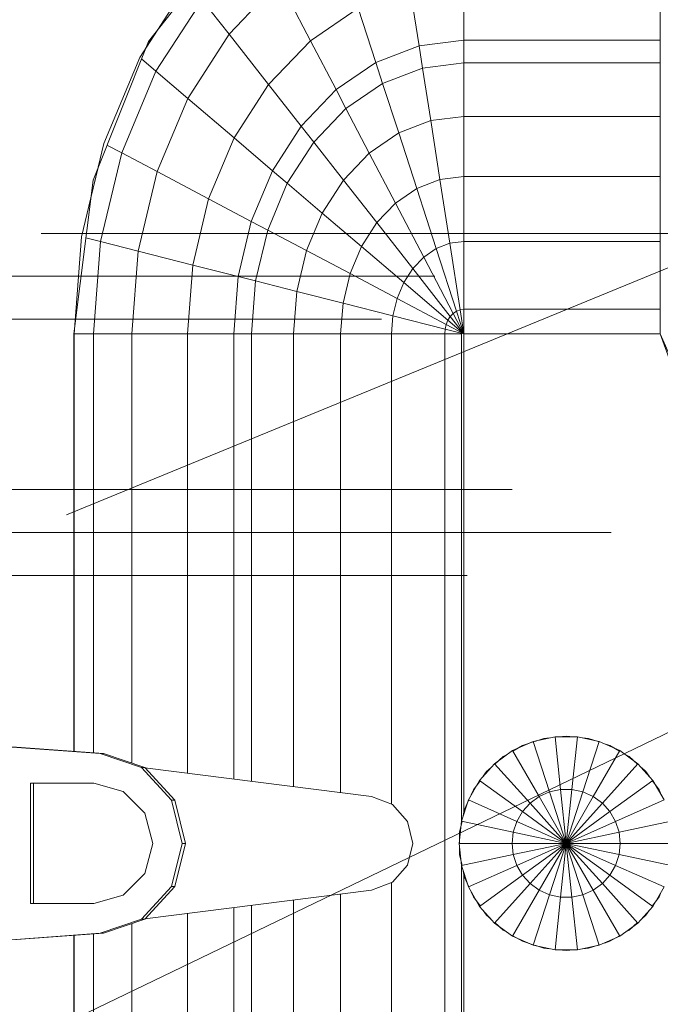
# Model space of a CAD drawing. Header units: millimetres. Extents: x 26623 to 48924, y 4737 to 39091.
# Tile 15 of 91: x 27503 to 27652, y 35832 to 36061. Entities that reach past the tile are written whole.
import ezdxf

# ---------------------------------------------------------------- set-up
doc = ezdxf.new("R2010")
doc.units = ezdxf.units.MM
doc.linetypes.add('ADSK_Штриховая_ш3 п1_5', pattern=[225, 150, -75])
for name, color, linetype, lineweight in [('A-DETL-____-MBND', 5, 'ADSK_Штриховая_ш3 п1_5', 20), ('M-EQPM-____-OTLN', 50, 'Continuous', 20), ('P-PIPE-____-IDEN', 2, 'Continuous', 20)]:
    doc.layers.add(name, color=color, linetype=linetype, lineweight=lineweight)

# ---------------------------------------------------------------- blocks, each defined once
blk = doc.blocks.new('Прямая форма - V line-609801-В_Этаж 03_Водопровод')
at = {"layer": 'M-EQPM-____-OTLN', "color": 253}
for p, q in [((-23.89, -58.26), (-20.95, -98.41)), ((-20.95, -99.15), (-23.89, -59.01)), ((20.95, -98.41), (23.89, -58.26)), ((23.89, -59.01), (20.95, -99.15)), ((-14, -96.93), (-14, -82.11)), ((-14, -82.11), (14, -82.11)), ((14, -82.11), (14, -96.93)), ((14, -82.86), (-14, -82.86)), ((-21.4, -92.28), (-118.83, -92.28)), ((-118.83, -92.32), (-21.39, -92.32)), ((21.39, -92.32), (118.83, -92.32)), ((118.83, -92.28), (21.4, -92.28)), ((154.66, -96.74), (118.83, -92.28)), ((118.83, -92.32), (118.83, -96.84)), ((118.83, -92.32), (141.45, -94.07)), ((118.83, -96.84), (118.83, -92.32)), ((141.45, -94.07), (163.2, -99.24)), ((140.32, -98.51), (141.2, -95.06)), ((157.58, -97.91), (150.5, -96.22)), ((-21.06, -96.84), (-118.83, -96.84)), ((-20.95, -98.41), (-17.66, -108.08)), ((-20.95, -98.41), (-20.95, -99.15)), ((-12.12, -103.8), (-14, -96.93)), ((14, -96.93), (12.12, -103.8)), ((17.66, -108.08), (20.95, -98.41)), ((20.95, -98.41), (20.95, -99.15)), ((118.83, -96.84), (21.06, -96.84)), ((118.83, -96.84), (118.83, -105.76)), ((140.32, -98.51), (118.83, -96.84)), ((118.83, -105.76), (118.83, -96.84)), ((138.11, -107.25), (140.32, -98.51)), ((160.99, -103.42), (140.32, -98.51)), ((186.98, -109.66), (154.66, -96.74)), ((-17.66, -108.83), (-20.95, -99.15)), ((20.95, -99.15), (17.66, -108.83)), ((160.99, -103.42), (162.8, -99.99)), ((163.2, -99.24), (183.25, -107.65)), ((-7, -108.84), (-12.12, -103.8)), ((12.12, -103.8), (7, -108.84)), ((156.64, -111.66), (160.99, -103.42)), ((180.04, -111.41), (160.99, -103.42)), ((-18.71, -105.76), (-118.83, -105.76)), ((118.83, -105.76), (18.71, -105.76)), ((118.83, -105.76), (118.83, -118.79)), ((138.11, -107.25), (118.83, -105.76)), ((118.83, -118.79), (118.83, -105.76)), ((134.86, -120.03), (138.11, -107.25)), ((156.64, -111.66), (138.11, -107.25)), ((183.25, -107.65), (200.82, -118.96)), ((-17.66, -108.08), (-10.06, -115.03)), ((-17.66, -108.08), (-17.66, -108.83)), ((-10.06, -115.78), (-17.66, -108.83)), ((-17.64, -108.83), (-10.91, -161.71)), ((0, -110.68), (-7, -108.84)), ((7, -108.84), (0, -110.68)), ((10.06, -115.03), (17.66, -108.08)), ((17.66, -108.83), (10.06, -115.78)), ((10.91, -161.71), (17.64, -108.83)), ((17.66, -108.08), (17.66, -108.83)), ((180.04, -111.41), (182.92, -108.03)), ((189.8, -111.86), (185.36, -109.01)), ((212.64, -129.78), (186.98, -109.66)), ((150.29, -123.7), (156.64, -111.66)), ((173.73, -118.82), (156.64, -111.66)), ((173.73, -118.82), (180.04, -111.41)), ((196.74, -122.16), (180.04, -111.41)), ((-10.06, -115.03), (0, -117.56)), ((-10.06, -115.03), (-10.06, -115.78)), ((0, -118.3), (-10.06, -115.78)), ((0, -117.56), (10.06, -115.03)), ((10.06, -115.78), (0, -118.3)), ((10.06, -115.03), (10.06, -115.78)), ((-16.37, -118.79), (-118.83, -118.79)), ((0, -117.56), (0, -118.3)), ((118.83, -118.79), (16.37, -118.79)), ((118.83, -118.79), (118.83, -129.56)), ((134.86, -120.03), (118.83, -118.79)), ((118.83, -129.56), (118.83, -118.79)), ((164.5, -129.66), (173.73, -118.82)), ((188.7, -128.46), (173.73, -118.82)), ((132.18, -130.59), (134.86, -120.03)), ((150.29, -123.7), (134.86, -120.03)), ((145.03, -133.65), (150.29, -123.7)), ((164.5, -129.66), (150.29, -123.7)), ((188.7, -128.46), (196.74, -122.16)), ((176.96, -137.68), (188.7, -128.46)), ((200.99, -140.21), (188.7, -128.46)), ((-15, -129.56), (-118.83, -129.56)), ((118.83, -129.56), (15, -129.56)), ((118.83, -129.56), (118.83, -133.71)), ((132.18, -130.59), (118.83, -129.56)), ((118.83, -133.71), (118.83, -129.56)), ((131.15, -134.66), (132.18, -130.59)), ((145.03, -133.65), (132.18, -130.59)), ((156.87, -138.61), (164.5, -129.66)), ((176.96, -137.68), (164.5, -129.66)), ((-14.47, -133.71), (-118.83, -133.71)), ((118.83, -133.71), (14.47, -133.71)), ((118.83, -133.71), (118.83, -143.5)), ((131.15, -134.66), (118.83, -133.71)), ((118.83, -143.5), (118.83, -133.71)), ((128.72, -144.27), (131.15, -134.66)), ((143.01, -137.48), (131.15, -134.66)), ((143.01, -137.48), (145.03, -133.65)), ((156.87, -138.61), (145.03, -133.65)), ((138.23, -146.53), (143.01, -137.48)), ((153.93, -142.06), (143.01, -137.48)), ((167.24, -145.29), (176.96, -137.68)), ((187.18, -147.45), (176.96, -137.68)), ((153.93, -142.06), (156.87, -138.61)), ((167.24, -145.29), (156.87, -138.61)), ((146.99, -150.2), (153.93, -142.06)), ((163.51, -148.22), (153.93, -142.06)), ((187.18, -147.45), (200.99, -140.21)), ((-13.23, -143.5), (-118.83, -143.5)), ((118.83, -143.5), (13.23, -143.5)), ((118.83, -143.5), (118.83, -154.51)), ((128.72, -144.27), (118.83, -143.5)), ((118.83, -154.51), (118.83, -143.5)), ((125.98, -155.06), (128.72, -144.27)), ((138.23, -146.53), (128.72, -144.27)), ((132.86, -156.7), (138.23, -146.53)), ((146.99, -150.2), (138.23, -146.53)), ((163.51, -148.22), (167.24, -145.29)), ((175.76, -153.43), (167.24, -145.29)), ((154.68, -155.15), (163.51, -148.22)), ((171.37, -155.74), (163.51, -148.22)), ((175.76, -153.43), (187.18, -147.45)), ((194.78, -158.6), (187.18, -147.45)), ((139.2, -159.35), (146.99, -150.2)), ((154.68, -155.15), (146.99, -150.2)), ((171.37, -155.74), (175.76, -153.43)), ((182.09, -162.72), (175.76, -153.43)), ((-11.83, -154.51), (-118.83, -154.51)), ((118.83, -154.51), (11.83, -154.51)), ((118.83, -154.51), (118.83, -166.38)), ((125.98, -155.06), (118.83, -154.51)), ((118.83, -166.38), (118.83, -154.51)), ((123.03, -166.71), (125.98, -155.06)), ((132.86, -156.7), (125.98, -155.06)), ((144.76, -162.93), (154.68, -155.15)), ((160.98, -161.18), (154.68, -155.15)), ((160.98, -161.18), (171.37, -155.74)), ((177.21, -164.3), (171.37, -155.74)), ((127.07, -167.67), (132.86, -156.7)), ((139.2, -159.35), (132.86, -156.7)), ((130.79, -169.23), (139.2, -159.35)), ((144.76, -162.93), (139.2, -159.35)), ((182.09, -162.72), (194.78, -158.6)), ((-10.91, -161.71), (-9.03, -166.6)), ((9.03, -166.6), (10.91, -161.71)), ((134.05, -171.33), (144.76, -162.93)), ((149.32, -167.29), (144.76, -162.93)), ((149.32, -167.29), (160.98, -161.18)), ((165.67, -168.05), (160.98, -161.18)), ((177.21, -164.3), (182.09, -162.72)), ((185.98, -172.79), (182.09, -162.72)), ((165.67, -168.05), (177.21, -164.3)), ((180.8, -173.6), (177.21, -164.3)), ((-9.11, -166.38), (-118.83, -166.38)), ((-9.03, -166.6), (-5.09, -170.07)), ((5.09, -170.07), (9.03, -166.6)), ((118.83, -166.38), (9.11, -166.38)), ((118.83, -166.38), (118.83, -178.78)), ((123.03, -166.71), (118.83, -166.38)), ((118.83, -178.78), (118.83, -166.38)), ((119.94, -178.86), (123.03, -166.71)), ((127.07, -167.67), (123.03, -166.71)), ((136.73, -173.89), (149.32, -167.29)), ((152.71, -172.26), (149.32, -167.29)), ((121.02, -179.12), (127.07, -167.67)), ((122.01, -179.53), (130.79, -169.23)), ((130.79, -169.23), (127.07, -167.67)), ((134.05, -171.33), (130.79, -169.23)), ((152.71, -172.26), (165.67, -168.05)), ((168.55, -175.51), (165.67, -168.05)), ((-5.09, -170.07), (0, -171.32)), ((0, -171.32), (5.09, -170.07)), ((122.88, -180.09), (134.05, -171.33)), ((136.73, -173.89), (134.05, -171.33)), ((185.98, -172.79), (199.45, -170.69)), ((123.59, -180.77), (136.73, -173.89)), ((138.72, -176.81), (136.73, -173.89)), ((138.72, -176.81), (152.71, -172.26)), ((154.8, -177.66), (152.71, -172.26)), ((168.55, -175.51), (180.8, -173.6)), ((180.8, -173.6), (185.98, -172.79)), ((182.02, -183.27), (180.8, -173.6)), ((187.3, -183.27), (185.98, -172.79)), ((154.8, -177.66), (168.55, -175.51)), ((169.53, -183.27), (168.55, -175.51)), ((118.83, -178.78), (-118.83, -178.78)), ((118.83, -178.78), (118.83, -182.73)), ((119.94, -178.86), (118.83, -178.78)), ((118.83, -182.73), (118.83, -178.78)), ((118.83, -183.27), (119.94, -178.86)), ((121.02, -179.12), (119.94, -178.86)), ((124.12, -181.55), (138.72, -176.81)), ((139.94, -179.98), (138.72, -176.81)), ((139.94, -179.98), (154.8, -177.66)), ((155.5, -183.27), (154.8, -177.66)), ((118.83, -183.27), (121.02, -179.12)), ((118.83, -183.27), (122.01, -179.53)), ((118.83, -183.27), (122.88, -180.09)), ((118.83, -183.27), (123.59, -180.77)), ((122.01, -179.53), (121.02, -179.12)), ((122.88, -180.09), (122.01, -179.53)), ((123.59, -180.77), (122.88, -180.09)), ((124.12, -181.55), (123.59, -180.77)), ((124.45, -182.4), (139.94, -179.98)), ((140.36, -183.27), (139.94, -179.98)), ((-118.83, -182.73), (-5.2, -182.73)), ((-7.32, -183.27), (-118.83, -183.27)), ((-5.2, -182.68), (-10.17, -184.3)), ((-10.11, -184.42), (-7.73, -183.36)), ((-7.73, -183.36), (-6.44, -183.09)), ((0, -182.13), (-5.2, -182.68)), ((-5.2, -182.68), (-2.62, -194.79)), ((-5.17, -182.82), (-2.61, -182.27)), ((-2.61, -182.27), (-0.83, -182.27)), ((0, -194.51), (0, -182.13)), ((5.2, -182.68), (0, -182.13)), ((0, -182.27), (2.61, -182.27)), ((2.61, -182.27), (5.17, -182.82)), ((2.62, -194.79), (5.2, -182.68)), ((10.17, -184.3), (5.2, -182.68)), ((5.34, -182.73), (118.83, -182.73)), ((6.44, -183.09), (7.73, -183.36)), ((118.83, -183.27), (7.32, -183.27)), ((7.73, -183.36), (10.11, -184.42)), ((118.83, -183.27), (124.12, -181.55)), ((118.83, -183.27), (124.45, -182.4)), ((118.83, -229.07), (118.83, -183.27)), ((118.83, -183.27), (124.56, -183.27)), ((118.83, -183.27), (118.83, -229.07)), ((124.56, -183.27), (118.83, -183.27)), ((124.45, -182.4), (124.12, -181.55)), ((124.56, -183.27), (124.45, -182.4)), ((124.56, -229.09), (124.56, -183.27)), ((124.56, -183.27), (140.36, -183.27)), ((140.36, -183.27), (124.56, -183.27)), ((140.36, -229.09), (140.36, -183.27)), ((140.36, -183.27), (155.5, -183.27)), ((155.5, -183.27), (140.36, -183.27)), ((155.5, -229.09), (155.5, -183.27)), ((155.5, -183.27), (169.53, -183.27)), ((169.53, -183.27), (155.5, -183.27)), ((169.53, -229.09), (169.53, -183.27)), ((169.53, -183.27), (182.02, -183.27)), ((182.02, -183.27), (169.53, -183.27)), ((182.02, -229.09), (182.02, -183.27)), ((182.02, -183.27), (187.3, -183.27)), ((187.3, -183.27), (182.02, -183.27)), ((187.3, -229.09), (187.3, -183.27)), ((187.3, -183.27), (201.03, -183.27)), ((201.03, -183.27), (187.3, -183.27)), ((-10.17, -184.3), (-14.69, -186.91)), ((-14.61, -187.02), (-12.5, -185.48)), ((-12.5, -185.48), (-11.3, -184.95)), ((-10.17, -184.3), (-5.13, -195.6)), ((5.13, -195.6), (10.17, -184.3)), ((14.69, -186.91), (10.17, -184.3)), ((11.3, -184.95), (12.5, -185.48)), ((12.5, -185.48), (14.61, -187.02)), ((-14.69, -186.91), (-18.58, -190.41)), ((-16.73, -188.56), (-15.67, -187.79)), ((-14.69, -186.91), (-7.42, -196.92)), ((7.42, -196.92), (14.69, -186.91)), ((18.58, -190.41), (14.69, -186.91)), ((15.67, -187.79), (16.73, -188.56)), ((-18.58, -190.41), (-21.65, -194.63)), ((-20.23, -192.44), (-18.48, -190.5)), ((-18.58, -190.41), (-9.38, -198.69)), ((-17.6, -189.53), (-16.73, -188.56)), ((9.38, -198.69), (18.58, -190.41)), ((16.73, -188.56), (17.6, -189.53)), ((18.48, -190.5), (20.23, -192.44)), ((21.65, -194.63), (18.58, -190.41)), ((-20.88, -193.58), (-20.23, -192.44)), ((20.23, -192.44), (20.88, -193.58)), ((-21.65, -194.63), (-23.78, -199.41)), ((-22.84, -196.97), (-21.53, -194.7)), ((-21.65, -194.63), (-10.93, -200.82)), ((-2.62, -194.79), (-5.13, -195.6)), ((0, -194.51), (-2.62, -194.79)), ((-2.62, -194.79), (0, -207.13)), ((0, -207.13), (0, -194.51)), ((2.62, -194.79), (0, -194.51)), ((0, -207.13), (2.62, -194.79)), ((5.13, -195.6), (2.62, -194.79)), ((10.93, -200.82), (21.65, -194.63)), ((21.53, -194.7), (22.84, -196.97)), ((23.78, -199.41), (21.65, -194.63)), ((-23.65, -199.45), (-22.84, -196.97)), ((-7.42, -196.92), (-9.38, -198.69)), ((-5.13, -195.6), (-7.42, -196.92)), ((-7.42, -196.92), (0, -207.13)), ((-5.13, -195.6), (0, -207.13)), ((0, -207.13), (5.13, -195.6)), ((0, -207.13), (7.42, -196.92)), ((7.42, -196.92), (5.13, -195.6)), ((9.38, -198.69), (7.42, -196.92)), ((22.84, -196.97), (23.65, -199.45)), ((-23.78, -199.41), (-24.86, -204.52)), ((-23.78, -199.41), (-12, -203.23)), ((-9.38, -198.69), (-10.93, -200.82)), ((-9.38, -198.69), (0, -207.13)), ((0, -207.13), (9.38, -198.69)), ((10.93, -200.82), (9.38, -198.69)), ((12, -203.23), (23.78, -199.41)), ((24.86, -204.52), (23.78, -199.41)), ((-24.59, -203.24), (-24.45, -201.94)), ((-24.45, -201.94), (-23.77, -199.84)), ((-10.93, -200.82), (-12, -203.23)), ((-10.93, -200.82), (0, -207.13)), ((0, -207.13), (10.93, -200.82)), ((12, -203.23), (10.93, -200.82)), ((23.77, -199.84), (24.45, -201.94)), ((24.45, -201.94), (24.59, -203.24)), ((-12, -203.23), (-12.55, -205.82)), ((-12, -203.23), (0, -207.13)), ((0, -207.13), (12, -203.23)), ((12.55, -205.82), (12, -203.23)), ((-25, -207.13), (-24.73, -204.54)), ((-24.86, -204.52), (-12.55, -205.82)), ((-24.86, -204.52), (-24.86, -209.75)), ((-12.55, -205.82), (0, -207.13)), ((-12.55, -205.82), (-12.55, -208.45)), ((0, -207.13), (12.55, -205.82)), ((12.55, -205.82), (24.86, -204.52)), ((12.55, -208.45), (12.55, -205.82)), ((24.73, -204.54), (25, -207.13)), ((24.86, -209.75), (24.86, -204.52)), ((-24.73, -209.73), (-25, -207.13)), ((-24.86, -209.75), (-12.55, -208.45)), ((-12.55, -208.45), (0, -207.13)), ((-12.55, -208.45), (-12, -211.04)), ((-12, -211.04), (0, -207.13)), ((-10.93, -213.45), (0, -207.13)), ((-9.38, -215.58), (0, -207.13)), ((-7.42, -217.35), (0, -207.13)), ((-5.13, -218.67), (0, -207.13)), ((-2.62, -219.48), (0, -207.13)), ((0, -207.13), (12.55, -208.45)), ((0, -207.13), (12, -211.04)), ((0, -207.13), (10.93, -213.45)), ((0, -207.13), (9.38, -215.58)), ((0, -207.13), (7.42, -217.35)), ((0, -207.13), (5.13, -218.67)), ((0, -207.13), (2.62, -219.48)), ((0, -219.76), (0, -207.13)), ((12, -211.04), (12.55, -208.45)), ((12.55, -208.45), (24.86, -209.75)), ((25, -207.13), (24.73, -209.73)), ((-24.86, -209.75), (-23.78, -214.86)), ((-24.45, -212.33), (-24.59, -211.03)), ((-23.78, -214.86), (-12, -211.04)), ((-12, -211.04), (-10.93, -213.45)), ((10.93, -213.45), (12, -211.04)), ((12, -211.04), (23.78, -214.86)), ((23.78, -214.86), (24.86, -209.75)), ((24.59, -211.03), (24.45, -212.33)), ((-23.65, -214.82), (-24.45, -212.33)), ((-21.65, -219.63), (-10.93, -213.45)), ((-10.93, -213.45), (-9.38, -215.58)), ((9.38, -215.58), (10.93, -213.45)), ((10.93, -213.45), (21.65, -219.63)), ((24.45, -212.33), (23.65, -214.82)), ((-23.78, -214.86), (-21.65, -219.63)), ((-18.58, -223.86), (-9.38, -215.58)), ((-9.38, -215.58), (-7.42, -217.35)), ((7.42, -217.35), (9.38, -215.58)), ((9.38, -215.58), (18.58, -223.86)), ((21.65, -219.63), (23.78, -214.86)), ((-22.84, -217.3), (-23.24, -216.06)), ((-21.53, -219.57), (-22.84, -217.3)), ((-14.69, -227.36), (-7.42, -217.35)), ((-7.42, -217.35), (-5.13, -218.67)), ((5.13, -218.67), (7.42, -217.35)), ((7.42, -217.35), (14.69, -227.36)), ((22.84, -217.3), (21.53, -219.57)), ((23.24, -216.06), (22.84, -217.3)), ((-21.65, -219.63), (-18.58, -223.86)), ((-10.17, -229.97), (-5.13, -218.67)), ((-5.2, -231.59), (-2.62, -219.48)), ((-5.13, -218.67), (-2.62, -219.48)), ((-2.62, -219.48), (0, -219.76)), ((0, -219.76), (2.62, -219.48)), ((0, -232.13), (0, -219.76)), ((2.62, -219.48), (5.13, -218.67)), ((2.62, -219.48), (5.2, -231.59)), ((5.13, -218.67), (10.17, -229.97)), ((18.58, -223.86), (21.65, -219.63)), ((-20.23, -221.83), (-20.88, -220.69)), ((-18.48, -223.77), (-20.23, -221.83)), ((20.23, -221.83), (18.48, -223.77)), ((20.88, -220.69), (20.23, -221.83)), ((-18.58, -223.86), (-14.69, -227.36)), ((-16.73, -225.71), (-17.6, -224.74)), ((14.69, -227.36), (18.58, -223.86)), ((17.6, -224.74), (16.73, -225.71)), ((-15.67, -226.48), (-16.73, -225.71)), ((-12.5, -228.79), (-14.61, -227.25)), ((14.61, -227.25), (12.5, -228.79)), ((16.73, -225.71), (15.67, -226.48)), ((-14.69, -227.36), (-10.17, -229.97)), ((-11.3, -229.32), (-12.5, -228.79)), ((10.17, -229.97), (14.69, -227.36)), ((12.5, -228.79), (11.3, -229.32)), ((118.83, -229.09), (49.02, -254.19)), ((73.23, -249.09), (118.83, -229.07)), ((124.56, -229.09), (118.83, -229.09)), ((140.36, -229.09), (124.56, -229.09)), ((155.5, -229.09), (140.36, -229.09)), ((169.53, -229.09), (155.5, -229.09)), ((182.02, -229.09), (169.53, -229.09)), ((187.3, -229.09), (182.02, -229.09)), ((201.03, -229.09), (187.3, -229.09))]:
    blk.add_line(p, q, dxfattribs=at)
blk = doc.blocks.new('Прямая форма - FU - 054-612837-В_Этаж 03_Водопровод')
blk.add_blockref('Прямая форма - V line-609801-В_Этаж 03_Водопровод', (0, 0))
blk = doc.blocks.new('V line_ifc_RVT-1-В_Этаж 03_Водопровод')
at = {"layer": 'M-EQPM-____-OTLN', "color": 253, "lineweight": 20, "rotation": 90}
blk.add_blockref('Прямая форма - FU - 054-612837-В_Этаж 03_Водопровод', (27423.24, 35869.15), dxfattribs=at)

msp = doc.modelspace()

# ---------------------------------------------------------------- linework, layer by layer
at = {"layer": 'A-DETL-____-MBND', "color": 150}
for p, q in [((27882.84, 36011.39), (27433.74, 36011.39)), ((27449.74, 36001.39), (27738.68, 36001.39)), ((27437.24, 35991.39), (27882.84, 35991.39)), ((28292.74, 35951.65), (27457.43, 35951.65)), ((27490.84, 35941.65), (27738.68, 35941.65)), ((27457.24, 35931.65), (28292.74, 35931.65))]:
    msp.add_line(p, q, dxfattribs=at)
at = {"layer": 'P-PIPE-____-IDEN'}
for p in [(27450.14, 35796.65), (27513.82, 35945.76)]:
    msp.add_line(p, (29169.39, 36625.42), dxfattribs=at)

# ---------------------------------------------------------------- block references
at = {"lineweight": 9}
msp.add_blockref('V line_ifc_RVT-1-В_Этаж 03_Водопровод', (0, 0), dxfattribs=at)

doc.saveas('drawing.dxf')
